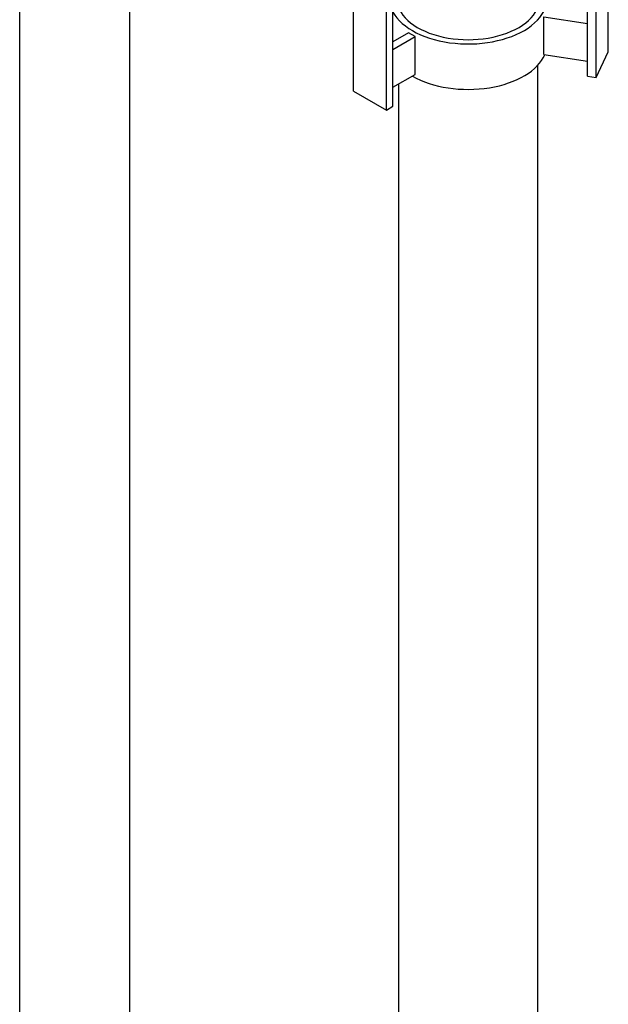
# Model space of a CAD drawing. Header units: millimetres. Extents: x 0 to 5940, y 0 to 4200.
# Tile 12 of 62: x 791 to 1000, y 689 to 1039. Entities that reach past the tile are written whole.
import ezdxf

# ---------------------------------------------------------------- set-up
doc = ezdxf.new("R2010")
doc.units = ezdxf.units.MM
doc.header["$LTSCALE"] = 50
doc.layers.add('01-LINIE-025', color=1, linetype='CONTINUOUS')
doc.layers.add('02-LINIE-035', color=2, linetype='CONTINUOUS')

# ---------------------------------------------------------------- blocks, each defined once
blk = doc.blocks.new('A$C9f6073f6')
at = {"layer": '02-LINIE-035'}
for p, q in [((75.53, 165.21), (75.53, 493.77)), ((-61.77, 143.97), (-61.77, 488.62)), ((64.23, 152.01), (64.23, 489.44)), ((69.06, 151.27), (69.06, 491.17)), ((-44.09, 133.76), (-44.09, 483.9)), ((-40.55, 135.8), (-40.55, 483.18)), ((40.74, 184.08), (64.23, 180.45)), ((40.74, 163.67), (40.74, 184.08)), ((-32.07, 175.4), (-40.55, 170.5)), ((-28.53, 173.36), (-32.07, 175.4)), ((-40.55, 166.42), (-28.53, 173.36)), ((-28.53, 152.95), (-28.53, 173.36)), ((69.06, 151.27), (75.53, 165.21)), ((40.74, 163.67), (64.23, 160.03)), ((-40.55, 146.01), (-28.53, 152.95)), ((64.23, 152.01), (69.06, 151.27)), ((-61.77, 143.97), (-44.09, 133.76)), ((-44.09, 133.76), (-40.55, 135.8))]:
    blk.add_line(p, q, dxfattribs=at)
for centre, major_axis, start_param, end_param in [((0, 193.92), (-42.5, 0), 0.303895, 3.603298), ((0, 193.92), (38.5, 0), 2.988549, 6.436229), ((0, 169.42), (42.5, 0), 3.926991, 6.042918)]:
    blk.add_ellipse(centre, major_axis=major_axis, ratio=0.57735, start_param=start_param, end_param=end_param, dxfattribs=at)

msp = doc.modelspace()

# ---------------------------------------------------------------- linework, layer by layer
at = {"layer": '02-LINIE-035'}
for p, q in [((790.63, 495.49), (790.63, 1279.64)), ((829.82, 497.08), (829.82, 1281.02)), ((974.91, 1022.67), (974.91, 664.76)), ((925.44, 1016.04), (925.44, 664.76))]:
    msp.add_line(p, q, dxfattribs=at)

# ---------------------------------------------------------------- block references
at = {"layer": '01-LINIE-025', "xscale": 0.6601708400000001, "yscale": 0.6601708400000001, "zscale": 0.6601708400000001}
msp.add_blockref('A$C9f6073f6', (950.18, 918.47), dxfattribs=at)

doc.saveas('drawing.dxf')
